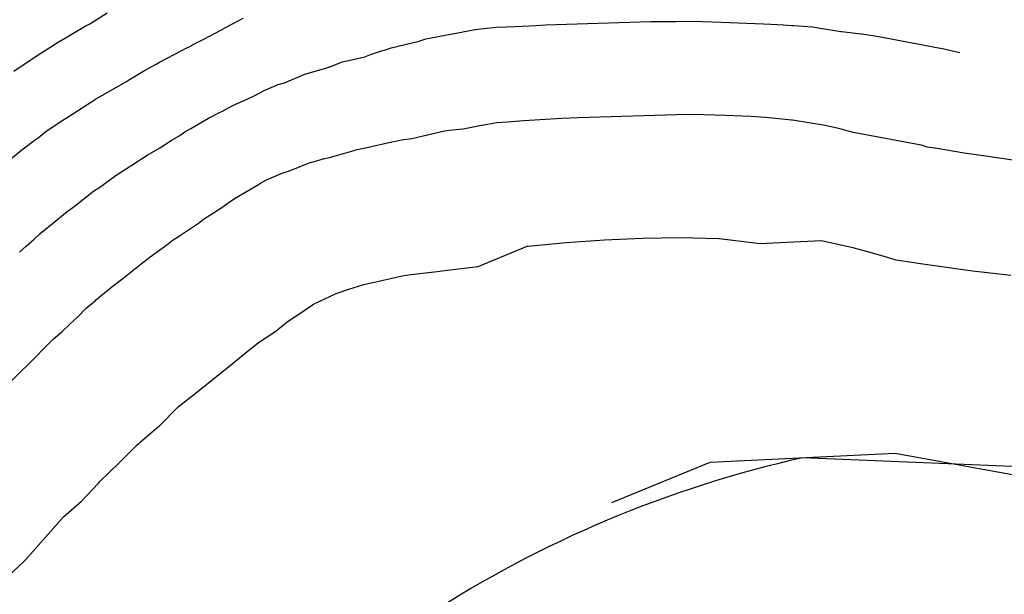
# Model space of a CAD drawing. Extents: x 158343 to 162498, y 431347 to 434500.
# Tile 136 of 248: x 159649 to 159669, y 433984 to 433995. Entities that reach past the tile are written whole.
import ezdxf

# ---------------------------------------------------------------- set-up
doc = ezdxf.new("R2010")
doc.units = 0
doc.header["$LTSCALE"] = 10
doc.header["$MEASUREMENT"] = 0
for name, color, linetype in [('000_arcering', 8, 'CONTINUOUS'), ('bestaand 012m', 8, 'CONTINUOUS'), ('def. con-hoogtelijn (index)', 8, 'CONTINUOUS')]:
    doc.layers.add(name, color=color, linetype=linetype)

# ---------------------------------------------------------------- blocks, each defined once
blk = doc.blocks.new('bestaande hoogtelijnen')
at = {"layer": 'def. con-hoogtelijn (index)'}
for p, q in [((-17.251, -71.216), (-16.9, -70.996)), ((-17.251, -71.216), (-16.9, -70.996)), ((-17.341, -71.267), (-17.251, -71.216)), ((-17.341, -71.267), (-17.251, -71.216)), ((-14.481, -71.288), (-14.135, -71.1)), ((-14.481, -71.288), (-14.135, -71.1)), ((-14.481, -71.288), (-14.135, -71.1)), ((-7.992, -71.238), (-7.563, -71.223)), ((-7.992, -71.238), (-7.563, -71.223)), ((-7.563, -71.223), (-5.849, -71.171)), ((-7.563, -71.223), (-5.849, -71.171)), ((-5.849, -71.171), (-5.344, -71.17)), ((-5.849, -71.171), (-5.344, -71.17)), ((-5.344, -71.17), (-4.992, -71.164)), ((-5.344, -71.17), (-4.992, -71.164)), ((-4.992, -71.164), (-4.42, -71.184)), ((-4.992, -71.164), (-4.42, -71.184)), ((-4.42, -71.184), (-3.563, -71.215)), ((-4.42, -71.184), (-3.563, -71.215)), ((-3.563, -71.215), (-3.412, -71.225)), ((-3.563, -71.215), (-3.412, -71.225)), ((-17.848, -71.56), (-17.341, -71.267)), ((-17.848, -71.56), (-17.341, -71.267)), ((-14.921, -71.52), (-14.585, -71.349)), ((-14.921, -71.52), (-14.585, -71.349)), ((-14.921, -71.52), (-14.585, -71.349)), ((-14.585, -71.349), (-14.481, -71.288)), ((-14.585, -71.349), (-14.481, -71.288)), ((-14.585, -71.349), (-14.481, -71.288)), ((-9.997, -71.438), (-9.734, -71.391)), ((-9.997, -71.438), (-9.734, -71.391)), ((-9.734, -71.391), (-9.726, -71.39)), ((-9.734, -71.391), (-9.726, -71.39)), ((-9.726, -71.39), (-9.668, -71.378)), ((-9.726, -71.39), (-9.668, -71.378)), ((-9.668, -71.378), (-9.417, -71.332)), ((-9.668, -71.378), (-9.417, -71.332)), ((-9.417, -71.332), (-8.992, -71.288)), ((-9.417, -71.332), (-8.992, -71.288)), ((-8.992, -71.288), (-8.799, -71.277)), ((-8.992, -71.288), (-8.799, -71.277)), ((-8.799, -71.277), (-8.605, -71.269)), ((-8.799, -71.277), (-8.605, -71.269)), ((-8.605, -71.269), (-8.177, -71.249)), ((-8.605, -71.269), (-8.177, -71.249)), ((-8.177, -71.249), (-7.992, -71.238)), ((-8.177, -71.249), (-7.992, -71.238)), ((-3.412, -71.225), (-3.156, -71.238)), ((-3.412, -71.225), (-3.156, -71.238)), ((-3.156, -71.238), (-2.992, -71.25)), ((-3.156, -71.238), (-2.992, -71.25)), ((-2.992, -71.25), (-2.945, -71.253)), ((-2.992, -71.25), (-2.945, -71.253)), ((-2.945, -71.253), (-2.563, -71.276)), ((-2.945, -71.253), (-2.563, -71.276)), ((-2.563, -71.276), (-1.992, -71.373)), ((-2.563, -71.276), (-1.992, -71.373)), ((-1.992, -71.373), (-1.971, -71.375)), ((-1.992, -71.373), (-1.971, -71.375)), ((-1.971, -71.375), (-1.584, -71.417)), ((-1.971, -71.375), (-1.584, -71.417)), ((-1.584, -71.417), (-1.563, -71.42)), ((-1.584, -71.417), (-1.563, -71.42)), ((-1.563, -71.42), (-1.215, -71.476)), ((-1.563, -71.42), (-1.215, -71.476)), ((-18.194, -71.78), (-17.849, -71.561)), ((-18.194, -71.78), (-17.849, -71.561)), ((-17.849, -71.561), (-17.848, -71.56)), ((-17.849, -71.561), (-17.848, -71.56)), ((-15.177, -71.654), (-14.946, -71.534)), ((-15.177, -71.654), (-14.946, -71.534)), ((-15.177, -71.654), (-14.946, -71.534)), ((-14.946, -71.534), (-14.921, -71.52)), ((-14.946, -71.534), (-14.921, -71.52)), ((-14.946, -71.534), (-14.921, -71.52)), ((-11.129, -71.704), (-10.557, -71.57)), ((-11.129, -71.704), (-10.557, -71.57)), ((-10.557, -71.57), (-10.42, -71.523)), ((-10.557, -71.57), (-10.42, -71.523)), ((-10.42, -71.523), (-10.347, -71.507)), ((-10.42, -71.523), (-10.347, -71.507)), ((-10.347, -71.507), (-9.997, -71.438)), ((-10.347, -71.507), (-9.997, -71.438)), ((-1.215, -71.476), (-0.002, -71.706)), ((-1.215, -71.476), (-0.002, -71.706)), ((-18.28, -71.836), (-18.194, -71.78)), ((-18.28, -71.836), (-18.194, -71.78)), ((-15.833, -71.997), (-15.38, -71.761)), ((-15.833, -71.997), (-15.38, -71.761)), ((-15.833, -71.997), (-15.38, -71.761)), ((-15.38, -71.761), (-15.303, -71.716)), ((-15.38, -71.761), (-15.303, -71.716)), ((-15.38, -71.761), (-15.303, -71.716)), ((-15.303, -71.716), (-15.19, -71.661)), ((-15.303, -71.716), (-15.19, -71.661)), ((-15.303, -71.716), (-15.19, -71.661)), ((-15.19, -71.661), (-15.177, -71.654)), ((-15.19, -71.661), (-15.177, -71.654)), ((-15.19, -71.661), (-15.177, -71.654)), ((-11.523, -71.831), (-11.345, -71.771)), ((-11.523, -71.831), (-11.345, -71.771)), ((-11.345, -71.771), (-11.243, -71.745)), ((-11.345, -71.771), (-11.243, -71.745)), ((-11.243, -71.745), (-11.129, -71.704)), ((-11.243, -71.745), (-11.129, -71.704)), ((-0.002, -71.706), (0.078, -71.72)), ((-0.002, -71.706), (0.078, -71.72)), ((0.078, -71.72), (0.432, -71.803)), ((0.078, -71.72), (0.432, -71.803)), ((-18.792, -72.178), (-18.28, -71.836)), ((-18.792, -72.178), (-18.28, -71.836)), ((-15.899, -72.038), (-15.833, -71.997)), ((-15.899, -72.038), (-15.833, -71.997)), ((-15.899, -72.038), (-15.833, -71.997)), ((-12.374, -72.088), (-12.117, -71.989)), ((-12.374, -72.088), (-12.117, -71.989)), ((-12.117, -71.989), (-11.658, -71.887)), ((-12.117, -71.989), (-11.658, -71.887)), ((-11.658, -71.887), (-11.523, -71.831)), ((-11.658, -71.887), (-11.523, -71.831)), ((-16.443, -72.35), (-16.135, -72.164)), ((-16.443, -72.35), (-16.135, -72.164)), ((-16.443, -72.35), (-16.135, -72.164)), ((-16.135, -72.164), (-15.899, -72.038)), ((-16.135, -72.164), (-15.899, -72.038)), ((-16.135, -72.164), (-15.899, -72.038)), ((-12.878, -72.238), (-12.435, -72.111)), ((-12.878, -72.238), (-12.435, -72.111)), ((-12.435, -72.111), (-12.384, -72.09)), ((-12.435, -72.111), (-12.384, -72.09)), ((-12.384, -72.09), (-12.374, -72.088)), ((-12.384, -72.09), (-12.374, -72.088)), ((-17.042, -72.696), (-16.502, -72.387)), ((-17.042, -72.696), (-16.502, -72.387)), ((-17.042, -72.696), (-16.502, -72.387)), ((-16.502, -72.387), (-16.443, -72.35)), ((-16.502, -72.387), (-16.443, -72.35)), ((-16.502, -72.387), (-16.443, -72.35)), ((-13.42, -72.45), (-13.291, -72.415)), ((-13.42, -72.45), (-13.291, -72.415)), ((-13.291, -72.415), (-12.878, -72.238)), ((-13.291, -72.415), (-12.878, -72.238)), ((-13.881, -72.664), (-13.708, -72.57)), ((-13.881, -72.664), (-13.708, -72.57)), ((-13.708, -72.57), (-13.42, -72.45)), ((-13.708, -72.57), (-13.42, -72.45)), ((-17.71, -73.12), (-17.192, -72.787)), ((-17.71, -73.12), (-17.192, -72.787)), ((-17.71, -73.12), (-17.192, -72.787)), ((-17.192, -72.787), (-17.135, -72.75)), ((-17.192, -72.787), (-17.135, -72.75)), ((-17.192, -72.787), (-17.135, -72.75)), ((-17.135, -72.75), (-17.126, -72.744)), ((-17.135, -72.75), (-17.126, -72.744)), ((-17.135, -72.75), (-17.126, -72.744)), ((-17.126, -72.744), (-17.042, -72.696)), ((-17.126, -72.744), (-17.042, -72.696)), ((-17.126, -72.744), (-17.042, -72.696)), ((-14.333, -72.871), (-14.049, -72.749)), ((-14.333, -72.871), (-14.049, -72.749)), ((-14.049, -72.749), (-13.881, -72.664)), ((-14.049, -72.749), (-13.881, -72.664)), ((-14.839, -73.134), (-14.612, -73.016)), ((-14.839, -73.134), (-14.612, -73.016)), ((-14.612, -73.016), (-14.556, -72.989)), ((-14.612, -73.016), (-14.556, -72.989)), ((-14.556, -72.989), (-14.448, -72.931)), ((-14.556, -72.989), (-14.448, -72.931)), ((-14.448, -72.931), (-14.333, -72.871)), ((-14.448, -72.931), (-14.333, -72.871)), ((-18.135, -73.401), (-17.795, -73.177)), ((-18.135, -73.401), (-17.795, -73.177)), ((-18.135, -73.401), (-17.795, -73.177)), ((-17.795, -73.177), (-17.71, -73.12)), ((-17.795, -73.177), (-17.71, -73.12)), ((-17.795, -73.177), (-17.71, -73.12)), ((-15.198, -73.346), (-14.839, -73.134)), ((-15.198, -73.346), (-14.839, -73.134)), ((-9.28, -73.278), (-8.988, -73.224)), ((-9.28, -73.278), (-8.988, -73.224)), ((-9.28, -73.278), (-8.988, -73.224)), ((-8.988, -73.224), (-8.763, -73.21)), ((-8.988, -73.224), (-8.763, -73.21)), ((-8.988, -73.224), (-8.763, -73.21)), ((-8.763, -73.21), (-8.434, -73.18)), ((-8.763, -73.21), (-8.434, -73.18)), ((-8.763, -73.21), (-8.434, -73.18)), ((-8.434, -73.18), (-8.208, -73.171)), ((-8.434, -73.18), (-8.208, -73.171)), ((-8.434, -73.18), (-8.208, -73.171)), ((-8.208, -73.171), (-7.992, -73.158)), ((-8.208, -73.171), (-7.992, -73.158)), ((-8.208, -73.171), (-7.992, -73.158)), ((-7.992, -73.158), (-7.659, -73.135)), ((-7.992, -73.158), (-7.659, -73.135)), ((-7.992, -73.158), (-7.659, -73.135)), ((-7.659, -73.135), (-7.325, -73.118)), ((-7.659, -73.135), (-7.325, -73.118)), ((-7.659, -73.135), (-7.325, -73.118)), ((-7.325, -73.118), (-5.325, -73.057)), ((-7.325, -73.118), (-5.325, -73.057)), ((-7.325, -73.118), (-5.325, -73.057)), ((-5.325, -73.057), (-4.992, -73.054)), ((-5.325, -73.057), (-4.992, -73.054)), ((-5.325, -73.057), (-4.992, -73.054)), ((-4.992, -73.054), (-4.325, -73.076)), ((-4.992, -73.054), (-4.325, -73.076)), ((-4.992, -73.054), (-4.325, -73.076)), ((-4.325, -73.076), (-3.992, -73.084)), ((-4.325, -73.076), (-3.992, -73.084)), ((-4.325, -73.076), (-3.992, -73.084)), ((-3.992, -73.084), (-3.815, -73.096)), ((-3.992, -73.084), (-3.815, -73.096)), ((-3.992, -73.084), (-3.815, -73.096)), ((-3.815, -73.096), (-3.517, -73.111)), ((-3.815, -73.096), (-3.517, -73.111)), ((-3.815, -73.096), (-3.517, -73.111)), ((-3.517, -73.111), (-3.184, -73.151)), ((-3.517, -73.111), (-3.184, -73.151)), ((-3.517, -73.111), (-3.184, -73.151)), ((-3.184, -73.151), (-2.992, -73.165)), ((-3.184, -73.151), (-2.992, -73.165)), ((-3.184, -73.151), (-2.992, -73.165)), ((-2.992, -73.165), (-2.974, -73.168)), ((-2.992, -73.165), (-2.974, -73.168)), ((-2.992, -73.165), (-2.974, -73.168)), ((-2.974, -73.168), (-2.307, -73.28)), ((-2.974, -73.168), (-2.307, -73.28)), ((-2.974, -73.168), (-2.307, -73.28)), ((-18.3, -73.531), (-18.135, -73.402)), ((-18.3, -73.531), (-18.135, -73.402)), ((-18.3, -73.531), (-18.135, -73.402)), ((-18.135, -73.402), (-18.135, -73.401)), ((-18.135, -73.402), (-18.135, -73.401)), ((-18.135, -73.402), (-18.135, -73.401)), ((-15.42, -73.484), (-15.316, -73.41)), ((-15.42, -73.484), (-15.316, -73.41)), ((-15.316, -73.41), (-15.198, -73.346)), ((-15.316, -73.41), (-15.198, -73.346)), ((-10.709, -73.549), (-10.043, -73.393)), ((-10.709, -73.549), (-10.043, -73.393)), ((-10.709, -73.549), (-10.043, -73.393)), ((-10.043, -73.393), (-9.953, -73.381)), ((-10.043, -73.393), (-9.953, -73.381)), ((-10.043, -73.393), (-9.953, -73.381)), ((-9.953, -73.381), (-9.664, -73.348)), ((-9.953, -73.381), (-9.664, -73.348)), ((-9.953, -73.381), (-9.664, -73.348)), ((-9.664, -73.348), (-9.358, -73.292)), ((-9.664, -73.348), (-9.358, -73.292)), ((-9.664, -73.348), (-9.358, -73.292)), ((-9.358, -73.292), (-9.29, -73.279)), ((-9.358, -73.292), (-9.29, -73.279)), ((-9.358, -73.292), (-9.29, -73.279)), ((-9.29, -73.279), (-9.284, -73.278)), ((-9.29, -73.279), (-9.284, -73.278)), ((-9.29, -73.279), (-9.284, -73.278)), ((-9.284, -73.278), (-9.28, -73.278)), ((-9.284, -73.278), (-9.28, -73.278)), ((-9.284, -73.278), (-9.28, -73.278)), ((-2.307, -73.28), (-2.034, -73.341)), ((-2.307, -73.28), (-2.034, -73.341)), ((-2.307, -73.28), (-2.034, -73.341)), ((-2.034, -73.341), (-1.992, -73.352)), ((-2.034, -73.341), (-1.992, -73.352)), ((-2.034, -73.341), (-1.992, -73.352)), ((-1.992, -73.352), (-1.917, -73.374)), ((-1.992, -73.352), (-1.917, -73.374)), ((-1.992, -73.352), (-1.917, -73.374)), ((-1.917, -73.374), (-1.772, -73.412)), ((-1.917, -73.374), (-1.772, -73.412)), ((-1.917, -73.374), (-1.772, -73.412)), ((-1.772, -73.412), (-0.357, -73.679)), ((-1.772, -73.412), (-0.357, -73.679)), ((-1.772, -73.412), (-0.357, -73.679)), ((-18.607, -73.755), (-18.383, -73.591)), ((-18.607, -73.755), (-18.383, -73.591)), ((-18.607, -73.755), (-18.383, -73.591)), ((-18.383, -73.591), (-18.3, -73.531)), ((-18.383, -73.591), (-18.3, -73.531)), ((-18.383, -73.591), (-18.3, -73.531)), ((-15.815, -73.73), (-15.575, -73.577)), ((-15.815, -73.73), (-15.575, -73.577)), ((-15.575, -73.577), (-15.42, -73.484)), ((-15.575, -73.577), (-15.42, -73.484)), ((-11.647, -73.735), (-11.111, -73.615)), ((-11.647, -73.735), (-11.111, -73.615)), ((-11.647, -73.735), (-11.111, -73.615)), ((-11.111, -73.615), (-11.036, -73.604)), ((-11.111, -73.615), (-11.036, -73.604)), ((-11.111, -73.615), (-11.036, -73.604)), ((-11.036, -73.604), (-10.916, -73.574)), ((-11.036, -73.604), (-10.916, -73.574)), ((-11.036, -73.604), (-10.916, -73.574)), ((-10.916, -73.574), (-10.709, -73.549)), ((-10.916, -73.574), (-10.709, -73.549)), ((-10.916, -73.574), (-10.709, -73.549)), ((-19.135, -74.189), (-18.667, -73.802)), ((-19.135, -74.189), (-18.667, -73.802)), ((-19.135, -74.189), (-18.667, -73.802)), ((-18.667, -73.802), (-18.607, -73.755)), ((-18.667, -73.802), (-18.607, -73.755)), ((-18.667, -73.802), (-18.607, -73.755)), ((-16.085, -73.884), (-15.815, -73.73)), ((-16.085, -73.884), (-15.815, -73.73)), ((-12.376, -73.931), (-11.86, -73.782)), ((-12.376, -73.931), (-11.86, -73.782)), ((-12.376, -73.931), (-11.86, -73.782)), ((-11.86, -73.782), (-11.848, -73.78)), ((-11.86, -73.782), (-11.848, -73.78)), ((-11.86, -73.782), (-11.848, -73.78)), ((-11.848, -73.78), (-11.647, -73.735)), ((-11.848, -73.78), (-11.647, -73.735)), ((-11.848, -73.78), (-11.647, -73.735)), ((-0.357, -73.679), (-0.243, -73.714)), ((-0.357, -73.679), (-0.243, -73.714)), ((-0.357, -73.679), (-0.243, -73.714)), ((-0.243, -73.714), (-0.083, -73.739)), ((-0.243, -73.714), (-0.083, -73.739)), ((-0.243, -73.714), (-0.083, -73.739)), ((-0.083, -73.739), (-0.069, -73.74)), ((-0.083, -73.739), (-0.069, -73.74)), ((-0.083, -73.739), (-0.069, -73.74)), ((-0.069, -73.74), (0.516, -73.838)), ((-0.069, -73.74), (0.516, -73.838)), ((-0.069, -73.74), (0.516, -73.838)), ((-16.416, -74.102), (-16.085, -73.884)), ((-16.416, -74.102), (-16.085, -73.884)), ((-12.79, -74.041), (-12.639, -74.001)), ((-12.79, -74.041), (-12.639, -74.001)), ((-12.79, -74.041), (-12.639, -74.001)), ((-12.639, -74.001), (-12.508, -73.961)), ((-12.639, -74.001), (-12.508, -73.961)), ((-12.639, -74.001), (-12.508, -73.961)), ((-12.508, -73.961), (-12.376, -73.931)), ((-12.508, -73.961), (-12.376, -73.931)), ((-12.508, -73.961), (-12.376, -73.931)), ((0.516, -73.838), (1.008, -73.908)), ((0.516, -73.838), (1.008, -73.908)), ((0.516, -73.838), (1.008, -73.908)), ((1.008, -73.908), (1.087, -73.918)), ((1.008, -73.908), (1.087, -73.918)), ((1.008, -73.908), (1.087, -73.918)), ((1.087, -73.918), (1.89, -74.039)), ((1.087, -73.918), (1.89, -74.039)), ((1.087, -73.918), (1.89, -74.039)), ((-16.712, -74.294), (-16.453, -74.127)), ((-16.712, -74.294), (-16.453, -74.127)), ((-16.453, -74.127), (-16.434, -74.114)), ((-16.453, -74.127), (-16.434, -74.114)), ((-16.434, -74.114), (-16.42, -74.104)), ((-16.434, -74.114), (-16.42, -74.104)), ((-16.42, -74.104), (-16.416, -74.102)), ((-16.42, -74.104), (-16.416, -74.102)), ((-13.327, -74.249), (-13.233, -74.218)), ((-13.327, -74.249), (-13.233, -74.218)), ((-13.327, -74.249), (-13.233, -74.218)), ((-13.233, -74.218), (-13.126, -74.181)), ((-13.233, -74.218), (-13.126, -74.181)), ((-13.233, -74.218), (-13.126, -74.181)), ((-13.126, -74.181), (-12.79, -74.041)), ((-13.126, -74.181), (-12.79, -74.041)), ((-13.126, -74.181), (-12.79, -74.041)), ((-17.024, -74.521), (-16.712, -74.294)), ((-17.024, -74.521), (-16.712, -74.294)), ((-13.784, -74.459), (-13.659, -74.391)), ((-13.784, -74.459), (-13.659, -74.391)), ((-13.784, -74.459), (-13.659, -74.391)), ((-13.659, -74.391), (-13.327, -74.249)), ((-13.659, -74.391), (-13.327, -74.249)), ((-13.659, -74.391), (-13.327, -74.249)), ((-17.193, -74.633), (-17.024, -74.521)), ((-17.193, -74.633), (-17.024, -74.521)), ((-14.309, -74.77), (-13.889, -74.522)), ((-14.309, -74.77), (-13.889, -74.522)), ((-14.309, -74.77), (-13.889, -74.522)), ((-13.889, -74.522), (-13.823, -74.483)), ((-13.889, -74.522), (-13.823, -74.483)), ((-13.889, -74.522), (-13.823, -74.483)), ((-13.823, -74.483), (-13.784, -74.459)), ((-13.823, -74.483), (-13.784, -74.459)), ((-13.823, -74.483), (-13.784, -74.459)), ((-17.596, -74.949), (-17.276, -74.697)), ((-17.596, -74.949), (-17.276, -74.697)), ((-17.276, -74.697), (-17.193, -74.633)), ((-17.276, -74.697), (-17.193, -74.633)), ((-14.444, -74.863), (-14.309, -74.77)), ((-14.444, -74.863), (-14.309, -74.77)), ((-14.444, -74.863), (-14.309, -74.77)), ((-17.708, -75.031), (-17.596, -74.949)), ((-17.708, -75.031), (-17.596, -74.949)), ((-14.939, -75.187), (-14.659, -75.009)), ((-14.939, -75.187), (-14.659, -75.009)), ((-14.939, -75.187), (-14.659, -75.009)), ((-14.659, -75.009), (-14.565, -74.95)), ((-14.659, -75.009), (-14.565, -74.95)), ((-14.659, -75.009), (-14.565, -74.95)), ((-14.565, -74.95), (-14.444, -74.863)), ((-14.565, -74.95), (-14.444, -74.863)), ((-14.565, -74.95), (-14.444, -74.863)), ((-18.256, -75.482), (-17.942, -75.224)), ((-18.256, -75.482), (-17.942, -75.224)), ((-17.942, -75.224), (-17.708, -75.031)), ((-17.942, -75.224), (-17.708, -75.031)), ((-15.038, -75.269), (-14.939, -75.187)), ((-15.038, -75.269), (-14.939, -75.187)), ((-15.038, -75.269), (-14.939, -75.187)), ((-15.424, -75.523), (-15.038, -75.269)), ((-15.424, -75.523), (-15.038, -75.269)), ((-15.424, -75.523), (-15.038, -75.269)), ((-18.542, -75.738), (-18.378, -75.595)), ((-18.542, -75.738), (-18.378, -75.595)), ((-18.378, -75.595), (-18.256, -75.482)), ((-18.378, -75.595), (-18.256, -75.482)), ((-15.59, -75.632), (-15.574, -75.622)), ((-15.59, -75.632), (-15.574, -75.622)), ((-15.59, -75.632), (-15.574, -75.622)), ((-15.574, -75.622), (-15.424, -75.523)), ((-15.574, -75.622), (-15.424, -75.523)), ((-15.574, -75.622), (-15.424, -75.523)), ((-7.572, -75.665), (-6.794, -75.61)), ((-7.572, -75.665), (-6.794, -75.61)), ((-6.794, -75.61), (-6.016, -75.571)), ((-6.794, -75.61), (-6.016, -75.571)), ((-6.016, -75.571), (-5.238, -75.563)), ((-6.016, -75.571), (-5.238, -75.563)), ((-5.238, -75.563), (-4.461, -75.582)), ((-5.238, -75.563), (-4.461, -75.582)), ((-4.461, -75.582), (-3.683, -75.675)), ((-4.461, -75.582), (-3.683, -75.675)), ((-3.64, -75.684), (-2.385, -75.623)), ((-3.64, -75.684), (-2.385, -75.623)), ((-2.385, -75.623), (-1.748, -75.764)), ((-2.385, -75.623), (-1.748, -75.764)), ((-18.681, -75.86), (-18.542, -75.738)), ((-18.681, -75.86), (-18.542, -75.738)), ((-16.023, -75.951), (-15.659, -75.686)), ((-16.023, -75.951), (-15.659, -75.686)), ((-16.023, -75.951), (-15.659, -75.686)), ((-15.659, -75.686), (-15.612, -75.648)), ((-15.659, -75.686), (-15.612, -75.648)), ((-15.659, -75.686), (-15.612, -75.648)), ((-15.612, -75.648), (-15.59, -75.632)), ((-15.612, -75.648), (-15.59, -75.632)), ((-15.612, -75.648), (-15.59, -75.632)), ((-9.361, -76.15), (-8.361, -75.738)), ((-9.361, -76.15), (-8.361, -75.738)), ((-8.361, -75.738), (-8.34, -75.735)), ((-8.361, -75.738), (-8.34, -75.735)), ((-8.34, -75.735), (-7.572, -75.665)), ((-8.34, -75.735), (-7.572, -75.665)), ((-3.683, -75.675), (-3.64, -75.684)), ((-3.683, -75.675), (-3.64, -75.684)), ((-1.748, -75.764), (-1.649, -75.791)), ((-1.748, -75.764), (-1.649, -75.791)), ((-1.649, -75.791), (-1.474, -75.841)), ((-1.649, -75.791), (-1.474, -75.841)), ((-16.208, -76.098), (-16.06, -75.979)), ((-16.208, -76.098), (-16.06, -75.979)), ((-16.208, -76.098), (-16.06, -75.979)), ((-16.06, -75.979), (-16.023, -75.951)), ((-16.06, -75.979), (-16.023, -75.951)), ((-16.06, -75.979), (-16.023, -75.951)), ((-1.474, -75.841), (-1.136, -75.93)), ((-1.474, -75.841), (-1.136, -75.93)), ((-1.136, -75.93), (-0.872, -76.012)), ((-1.136, -75.93), (-0.872, -76.012)), ((-0.872, -76.012), (-0.496, -76.068)), ((-0.872, -76.012), (-0.496, -76.068)), ((-16.582, -76.392), (-16.208, -76.098)), ((-16.582, -76.392), (-16.208, -76.098)), ((-16.582, -76.392), (-16.208, -76.098)), ((-10.037, -76.228), (-9.361, -76.15)), ((-10.037, -76.228), (-9.361, -76.15)), ((-0.496, -76.068), (-0.465, -76.072)), ((-0.496, -76.068), (-0.465, -76.072)), ((-0.465, -76.072), (0.684, -76.237)), ((-0.465, -76.072), (0.684, -76.237)), ((-16.767, -76.537), (-16.582, -76.392)), ((-16.767, -76.537), (-16.582, -76.392)), ((-16.767, -76.537), (-16.582, -76.392)), ((-11.375, -76.445), (-10.904, -76.34)), ((-11.375, -76.445), (-10.904, -76.34)), ((-10.904, -76.34), (-10.728, -76.314)), ((-10.904, -76.34), (-10.728, -76.314)), ((-10.728, -76.314), (-10.245, -76.256)), ((-10.728, -76.314), (-10.245, -76.256)), ((-10.245, -76.256), (-10.037, -76.228)), ((-10.245, -76.256), (-10.037, -76.228)), ((0.684, -76.237), (0.868, -76.26)), ((0.684, -76.237), (0.868, -76.26)), ((0.868, -76.26), (1.462, -76.325)), ((0.868, -76.26), (1.462, -76.325)), ((-17.133, -76.837), (-16.767, -76.537)), ((-17.133, -76.837), (-16.767, -76.537)), ((-17.133, -76.837), (-16.767, -76.537)), ((-12.241, -76.696), (-11.989, -76.609)), ((-12.241, -76.696), (-11.989, -76.609)), ((-11.989, -76.609), (-11.682, -76.517)), ((-11.989, -76.609), (-11.682, -76.517)), ((-11.682, -76.517), (-11.375, -76.445)), ((-11.682, -76.517), (-11.375, -76.445)), ((-12.705, -76.915), (-12.241, -76.696)), ((-12.705, -76.915), (-12.241, -76.696)), ((-17.492, -77.173), (-17.328, -77.006)), ((-17.492, -77.173), (-17.328, -77.006)), ((-17.492, -77.173), (-17.328, -77.006)), ((-17.328, -77.006), (-17.136, -76.84)), ((-17.328, -77.006), (-17.136, -76.84)), ((-17.328, -77.006), (-17.136, -76.84)), ((-17.136, -76.84), (-17.133, -76.837)), ((-17.136, -76.84), (-17.133, -76.837)), ((-17.136, -76.84), (-17.133, -76.837)), ((-13.02, -77.133), (-12.705, -76.915)), ((-13.02, -77.133), (-12.705, -76.915)), ((-17.653, -77.32), (-17.492, -77.173)), ((-17.653, -77.32), (-17.492, -77.173)), ((-17.653, -77.32), (-17.492, -77.173)), ((-13.238, -77.272), (-13.02, -77.133)), ((-13.238, -77.272), (-13.02, -77.133)), ((-17.824, -77.484), (-17.656, -77.323)), ((-17.824, -77.484), (-17.656, -77.323)), ((-17.824, -77.484), (-17.656, -77.323)), ((-17.656, -77.323), (-17.653, -77.32)), ((-17.656, -77.323), (-17.653, -77.32)), ((-17.656, -77.323), (-17.653, -77.32)), ((-13.468, -77.463), (-13.238, -77.272)), ((-13.468, -77.463), (-13.238, -77.272)), ((-18.156, -77.792), (-17.988, -77.623)), ((-18.156, -77.792), (-17.988, -77.623)), ((-18.156, -77.792), (-17.988, -77.623)), ((-17.988, -77.623), (-17.824, -77.484)), ((-17.988, -77.623), (-17.824, -77.484)), ((-17.988, -77.623), (-17.824, -77.484)), ((-13.819, -77.693), (-13.468, -77.463)), ((-13.819, -77.693), (-13.468, -77.463)), ((-18.355, -77.991), (-18.186, -77.817)), ((-18.355, -77.991), (-18.186, -77.817)), ((-18.355, -77.991), (-18.186, -77.817)), ((-18.186, -77.817), (-18.156, -77.792)), ((-18.186, -77.817), (-18.156, -77.792)), ((-18.186, -77.817), (-18.156, -77.792)), ((-14.016, -77.847), (-13.928, -77.781)), ((-14.016, -77.847), (-13.928, -77.781)), ((-13.928, -77.781), (-13.819, -77.693)), ((-13.928, -77.781), (-13.819, -77.693)), ((-18.505, -78.144), (-18.355, -77.991)), ((-18.505, -78.144), (-18.355, -77.991)), ((-18.505, -78.144), (-18.355, -77.991)), ((-14.36, -78.126), (-14.016, -77.847)), ((-14.36, -78.126), (-14.016, -77.847)), ((-18.669, -78.305), (-18.505, -78.144)), ((-18.669, -78.305), (-18.505, -78.144)), ((-18.669, -78.305), (-18.505, -78.144)), ((-15.015, -78.657), (-14.36, -78.126)), ((-15.015, -78.657), (-14.36, -78.126)), ((-18.837, -78.468), (-18.669, -78.305)), ((-18.837, -78.468), (-18.669, -78.305)), ((-18.837, -78.468), (-18.669, -78.305)), ((-15.451, -78.999), (-15.015, -78.657)), ((-15.451, -78.999), (-15.015, -78.657)), ((-15.836, -79.391), (-15.454, -79.001)), ((-15.836, -79.391), (-15.454, -79.001)), ((-15.454, -79.001), (-15.451, -78.999)), ((-15.454, -79.001), (-15.451, -78.999)), ((-16.226, -79.721), (-15.844, -79.397)), ((-16.226, -79.721), (-15.844, -79.397)), ((-15.844, -79.397), (-15.836, -79.391)), ((-15.844, -79.397), (-15.836, -79.391)), ((-16.646, -80.136), (-16.295, -79.779)), ((-16.646, -80.136), (-16.295, -79.779)), ((-16.295, -79.779), (-16.256, -79.749)), ((-16.295, -79.779), (-16.256, -79.749)), ((-16.256, -79.749), (-16.226, -79.721)), ((-16.256, -79.749), (-16.226, -79.721)), ((-4.647, -80.127), (-0.885, -79.947)), ((-4.647, -80.127), (-0.885, -79.947)), ((-4.647, -80.127), (-0.885, -79.947)), ((-0.885, -79.947), (2.245, -80.518)), ((-0.885, -79.947), (2.245, -80.518)), ((-0.885, -79.947), (2.245, -80.518)), ((-17.043, -80.518), (-16.646, -80.136)), ((-17.043, -80.518), (-16.646, -80.136)), ((-6.64, -80.948), (-4.647, -80.127)), ((-6.64, -80.948), (-4.647, -80.127)), ((-6.64, -80.948), (-4.647, -80.127)), ((-17.418, -80.921), (-17.083, -80.557)), ((-17.418, -80.921), (-17.083, -80.557)), ((-17.083, -80.557), (-17.043, -80.518)), ((-17.083, -80.557), (-17.043, -80.518)), ((-17.781, -81.238), (-17.418, -80.921)), ((-17.781, -81.238), (-17.418, -80.921)), ((-18.555, -82.111), (-17.781, -81.238)), ((-18.555, -82.111), (-17.781, -81.238)), ((-19.006, -82.534), (-18.604, -82.158)), ((-19.006, -82.534), (-18.604, -82.158)), ((-18.604, -82.158), (-18.555, -82.111)), ((-18.604, -82.158), (-18.555, -82.111))]:
    blk.add_line(p, q, dxfattribs=at)

msp = doc.modelspace()

# ---------------------------------------------------------------- linework, layer by layer
at = {"layer": 'bestaand 012m'}
for points in [[(159688.595, 433904.023, -0.268753), (159684.715, 433917.918), (159691.245, 433951.64), (159696.894, 433973.527), (159701.84, 433981.785), (159703.917, 433987.32, -0.105712), (159694.48, 433984.494), (159685.944, 433984.494), (159674.05, 433986.019), (159665.038, 433986.395, 0.179647), (159651.388, 433977.535), (159636.182, 433960.226), (159607.092, 433933.511), (159590.95, 433924.545, -0.147715), (159567.617, 433924.043), (159559.358, 433929.258), (159554.144, 433937.517), (159552.484, 433956.834), (159553.96, 433975.41), (159556.16, 433988.792), (159524.067, 433890.726, -0.40747)], [(159699.302, 433985.395), (159694.48, 433984.494), (159685.944, 433984.494), (159674.05, 433986.019), (159665.038, 433986.395, 0.179647), (159651.388, 433977.535), (159636.182, 433960.226), (159607.092, 433933.511), (159590.95, 433924.545, -0.147715), (159567.617, 433924.043), (159559.358, 433929.258), (159554.144, 433937.517), (159552.484, 433956.834), (159553.96, 433975.41), (159556.16, 433988.792)]]:
    msp.add_lwpolyline(points, format="xyb", dxfattribs=at)

# ---------------------------------------------------------------- block references
at = {"layer": '000_arcering'}
msp.add_blockref('bestaande hoogtelijnen', (159667.804, 434066.432), dxfattribs=at)

doc.saveas('drawing.dxf')
